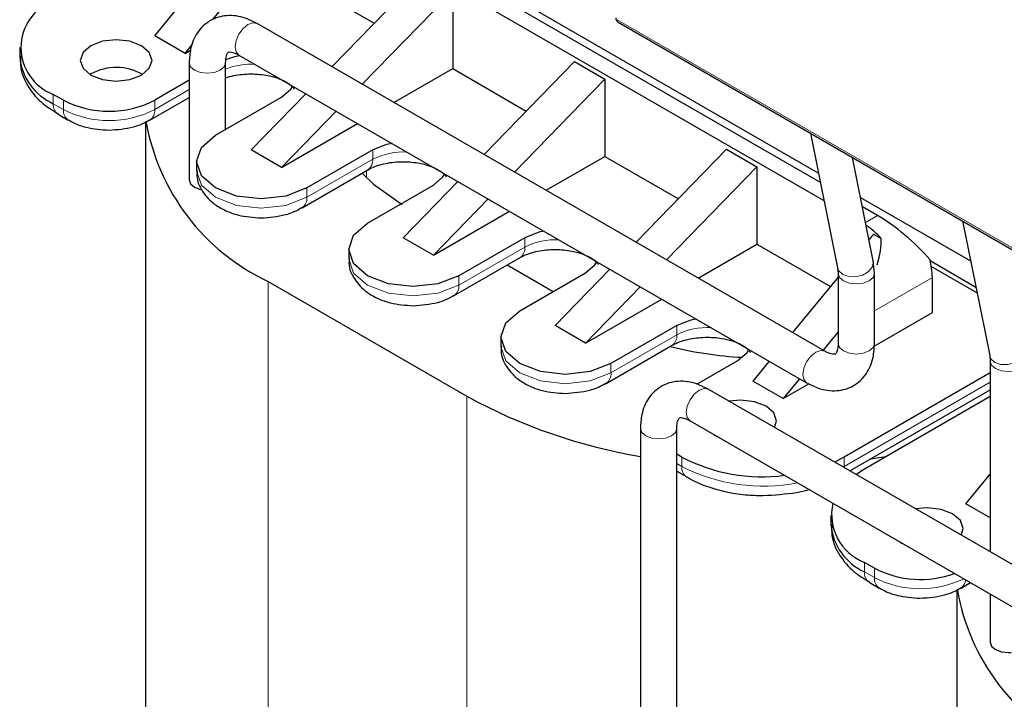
# Model space of a CAD drawing. Header units: millimetres. Extents: x 5 to 418, y 2 to 292.
# Tile 23 of 45: x 258 to 271, y 95 to 104. Entities that reach past the tile are written whole.
import ezdxf

# ---------------------------------------------------------------- set-up
doc = ezdxf.new("R2010")
doc.units = ezdxf.units.MM

msp = doc.modelspace()

# ---------------------------------------------------------------- linework, layer by layer
at = {"color": 7, "linetype": 'Continuous', "lineweight": 25}
for p, q in [((268.7065, 101.8846), (261.8682, 105.8322)), ((260.2291, 104.1516), (261.5287, 105.7343)), ((268.7587, 101.6258), (261.6702, 105.718)), ((262.5753, 105.5384), (268.6804, 102.014)), ((259.4216, 103.9298), (260.1865, 104.8614)), ((263.1551, 104.7954), (261.8937, 103.4983)), ((261.5287, 104.6564), (262.4838, 104.1051)), ((263.5794, 104.5505), (262.3179, 103.2534)), ((263.5794, 104.5505), (263.5794, 103.4726)), ((268.7692, 99.5292), (260.8496, 104.1011)), ((265.8869, 104.1185), (272.1661, 100.4936)), ((259.8458, 103.6849), (259.4216, 103.9298)), ((257.5387, 103.7666), (257.5387, 103.6359)), ((259.8458, 103.6849), (259.9505, 103.8124)), ((259.8458, 103.6849), (259.9213, 103.7285)), ((259.903, 103.5544), (259.903, 101.9213)), ((260.4107, 103.5475), (260.411, 103.5544)), ((260.411, 102.6233), (260.411, 103.5544)), ((260.5956, 103.6611), (268.5152, 99.0892)), ((265.2764, 103.5708), (264.015, 102.2737)), ((265.2764, 103.5708), (265.7007, 103.3259)), ((262.7588, 102.9989), (263.5794, 103.4726)), ((263.5794, 103.4726), (264.6051, 102.8805)), ((258.5306, 103.3991), (258.5171, 103.391)), ((259.903, 103.3097), (259.4216, 103.0318)), ((264.4393, 102.0288), (265.7007, 103.3259)), ((265.7007, 103.3259), (265.7007, 102.248)), ((258.1488, 103.0318), (258.0073, 103.1134)), ((259.3553, 102.7546), (259.903, 103.0708)), ((260.2701, 102.5419), (261.1893, 103.0726)), ((261.5283, 103.1227), (260.7651, 102.3378)), ((261.9526, 102.8778), (261.1893, 102.0929)), ((258.0736, 102.8363), (258.2151, 102.7546)), ((259.295, 102.7278), (259.295, 85.3781)), ((259.3411, 102.7478), (259.3535, 102.7536)), ((261.1893, 102.0929), (262.2507, 102.7056)), ((268.5681, 102.5707), (268.947, 100.692)), ((261.1893, 102.0929), (260.7651, 102.3378)), ((262.4621, 102.3378), (261.5429, 101.8072)), ((266.1363, 101.0491), (267.3977, 102.3462)), ((267.3977, 102.3462), (267.822, 102.1013)), ((264.8801, 101.7743), (265.7007, 102.248)), ((265.7007, 102.248), (266.7264, 101.6559)), ((269.445, 100.7924), (269.1546, 102.2321)), ((260.0065, 102.1746), (260.0065, 102.0439)), ((261.4766, 101.53), (262.3958, 102.0607)), ((266.5606, 100.8042), (267.822, 102.1013)), ((267.822, 102.1013), (267.822, 101.0234)), ((262.3187, 102.0161), (262.3187, 102.0076)), ((262.3914, 101.3173), (263.3106, 101.848)), ((263.6497, 101.8981), (262.8864, 101.1132)), ((263.3106, 100.8683), (264.0739, 101.6531)), ((269.2669, 101.6754), (270.8017, 100.7894)), ((261.4625, 101.5232), (261.4748, 101.529)), ((269.5049, 101.4236), (269.293, 101.546)), ((263.3106, 100.8683), (264.372, 101.481)), ((270.6894, 101.3461), (271.0683, 99.4674)), ((263.3106, 100.8683), (262.8864, 101.1132)), ((264.5834, 101.1132), (263.6642, 100.5826)), ((269.4483, 101.1624), (269.3857, 101.0862)), ((269.4483, 101.1624), (269.5535, 101.1017)), ((262.1278, 100.9499), (262.1278, 100.8193)), ((267.0014, 100.5497), (267.822, 101.0234)), ((267.822, 101.0234), (268.8479, 100.4312)), ((263.5979, 100.3054), (264.5172, 100.8361)), ((264.3377, 100.7325), (264.9793, 100.3621)), ((265.0077, 99.8886), (265.771, 100.6734)), ((268.947, 100.692), (268.9539, 100.6157)), ((269.4619, 100.6157), (269.445, 100.7924)), ((270.8763, 100.4196), (270.2379, 100.7881)), ((270.8912, 100.3456), (270.2541, 100.7134)), ((264.5127, 100.0927), (265.432, 100.6234)), ((268.9539, 100.5603), (268.3201, 99.7885)), ((268.9539, 100.6157), (268.9539, 99.6359)), ((269.4619, 99.6359), (269.4619, 100.6157)), ((270.2686, 100.0682), (270.2686, 100.5581)), ((261.0055, 100.5008), (263.7773, 98.9006)), ((265.432, 99.6437), (266.1952, 100.4285)), ((263.5838, 100.2986), (263.5961, 100.3044)), ((265.432, 99.6437), (266.4934, 100.2564)), ((269.4582, 99.6004), (270.2686, 100.0682)), ((265.432, 99.6437), (265.0077, 99.8886)), ((266.7048, 99.8886), (265.7855, 99.3579)), ((264.2491, 99.7253), (264.2491, 99.5947)), ((268.9539, 99.7987), (268.7443, 99.5435)), ((265.7192, 99.0808), (266.6385, 99.6115)), ((271.0683, 99.4674), (271.0752, 99.3911)), ((266.985, 99.0707), (267.5533, 99.3988)), ((267.9933, 99.3905), (267.7654, 99.113)), ((271.0752, 99.3911), (271.0752, 96.7285)), ((271.0752, 99.2276), (269.0382, 98.0517)), ((265.7051, 99.074), (265.7174, 99.0798)), ((268.1897, 98.8681), (267.7654, 99.113)), ((268.4176, 99.1456), (268.1897, 98.8681)), ((268.1897, 98.8681), (268.5473, 99.0746)), ((273.5776, 95.284), (267.1429, 98.9986)), ((269.1176, 97.8586), (271.0752, 98.9888)), ((269.3211, 97.8884), (271.0752, 98.9011)), ((266.8889, 98.5587), (273.3236, 94.844)), ((266.1962, 98.452), (266.1962, 81.9252)), ((266.7042, 81.9252), (266.7042, 98.452)), ((266.7755, 98.0517), (266.7042, 98.0928)), ((269.4084, 98.0265), (269.6212, 98.0617)), ((269.0382, 98.0517), (268.9035, 97.9822)), ((266.7042, 97.8539), (266.8418, 97.7745)), ((269.2007, 97.8106), (269.3211, 97.8884)), ((270.7353, 97.3986), (271.0752, 97.8126)), ((271.0752, 97.2023), (270.7353, 97.3986)), ((268.8524, 97.2353), (268.8524, 97.1046)), ((269.4625, 96.5005), (269.3211, 96.5822)), ((269.3873, 96.305), (269.5288, 96.2234)), ((270.669, 96.2234), (270.8016, 96.2999)), ((270.6087, 96.1966), (270.6087, 78.8468)), ((270.6548, 96.2165), (270.6672, 96.2223)), ((271.0752, 96.1419), (271.0752, 95.4717))]:
    msp.add_line(p, q, dxfattribs=at)
at = {"color": 7, "linetype": 'Continuous', "lineweight": 18}
for p, q in [((265.8704, 104.1551), (272.1495, 100.5303)), ((259.903, 103.179), (259.4216, 102.9011)), ((258.0073, 102.9828), (258.0073, 103.1134)), ((258.1488, 102.9011), (258.1488, 103.0318)), ((259.4216, 102.9011), (259.4216, 103.0318)), ((258.0073, 102.9828), (258.1488, 102.9011)), ((262.4621, 102.3378), (262.4621, 102.2072)), ((262.4621, 102.2072), (261.5429, 101.6765)), ((262.3773, 101.9476), (262.3773, 102.05)), ((261.5429, 101.6765), (261.5429, 101.8072)), ((269.3372, 101.3268), (269.5049, 101.4236)), ((264.5834, 101.1132), (264.5834, 100.9826)), ((264.5834, 100.9826), (263.6642, 100.4519)), ((263.6642, 100.4519), (263.6642, 100.5826)), ((270.2686, 100.5581), (269.4619, 100.0925)), ((261.0055, 100.5008), (261.0055, 82.9941)), ((266.7048, 99.8886), (266.7048, 99.758)), ((266.7048, 99.758), (265.7855, 99.2273)), ((265.7855, 99.2273), (265.7855, 99.3579)), ((269.0382, 97.921), (271.0752, 99.097)), ((263.7773, 98.9006), (263.7773, 81.394)), ((266.7042, 97.9622), (266.7755, 97.921)), ((266.7755, 97.921), (266.7755, 98.0517)), ((269.0378, 97.9047), (269.0382, 97.921)), ((269.0382, 97.921), (269.0382, 98.0517)), ((269.3211, 96.4515), (269.3211, 96.5822)), ((269.3211, 96.4515), (269.4625, 96.3699)), ((269.4625, 96.3699), (269.4625, 96.5005))]:
    msp.add_line(p, q, dxfattribs=at)
at = {"color": 7, "linetype": 'Continuous', "lineweight": 18, "flags": 128}
for points in [[(260.8496, 104.1011), (260.7914, 104.1124), (260.7226, 104.0885), (260.6539, 104.033), (260.5956, 103.9544), (260.5567, 103.8647), (260.543, 103.7774)], [(260.543, 103.7774), (260.5567, 103.7059), (260.5956, 103.6611), (260.5956, 103.6611)], [(259.903, 103.5544), (259.9223, 103.4983), (259.9773, 103.4507)], [(259.9773, 103.4507), (260.0598, 103.4189), (260.157, 103.4078), (260.2542, 103.4189), (260.3366, 103.4507), (260.3916, 103.4983), (260.4107, 103.5475)], [(260.0065, 102.0439), (260.075, 101.8451), (260.2701, 101.6765), (260.5621, 101.5639), (260.9065, 101.5243), (261.2509, 101.5639), (261.5429, 101.6765)], [(262.1278, 100.8193), (262.1963, 100.6205), (262.3914, 100.4519), (262.6834, 100.3393), (263.0278, 100.2997), (263.3722, 100.3393), (263.6642, 100.4519)], [(268.947, 100.692), (268.9648, 100.649), (269.0202, 100.5984)], [(269.0202, 100.5984), (269.1023, 100.5696), (269.1987, 100.5672), (269.2946, 100.5914), (269.3756, 100.6385), (269.4292, 100.7015), (269.4473, 100.7706), (269.445, 100.7924)], [(268.9539, 100.6135), (268.9733, 100.5596), (269.0283, 100.512)], [(269.0283, 100.512), (269.1107, 100.4802), (269.2079, 100.4691), (269.3051, 100.4802), (269.3875, 100.512), (269.4426, 100.5596), (269.4619, 100.6157), (269.4619, 100.6158)], [(264.2491, 99.5947), (264.3176, 99.3959), (264.5127, 99.2273), (264.8047, 99.1147), (265.1491, 99.0751), (265.4935, 99.1147), (265.7855, 99.2273)], [(268.9539, 99.6359), (268.9733, 99.5797), (269.0283, 99.5322)], [(269.0283, 99.5322), (269.1107, 99.5004), (269.2079, 99.4892), (269.3051, 99.5004), (269.3875, 99.5322), (269.4426, 99.5797), (269.4619, 99.6359)], [(268.7692, 99.5292), (268.711, 99.5405), (268.6422, 99.5166), (268.5735, 99.4611), (268.5152, 99.3825), (268.4763, 99.2928), (268.4626, 99.2055)], [(271.0683, 99.4674), (271.0862, 99.4244), (271.1415, 99.3738)], [(271.1415, 99.3738), (271.2236, 99.345), (271.32, 99.3426), (271.416, 99.3668), (271.4969, 99.4139), (271.5505, 99.4769), (271.5686, 99.546), (271.5663, 99.5678)], [(271.0753, 99.3889), (271.0946, 99.335), (271.1496, 99.2874)], [(271.1496, 99.2874), (271.232, 99.2556), (271.3292, 99.2445), (271.4264, 99.2556), (271.5088, 99.2874), (271.5639, 99.335), (271.5832, 99.3911), (271.5832, 99.3912)], [(268.4626, 99.2055), (268.4763, 99.134), (268.5152, 99.0892), (268.5153, 99.0892)], [(267.1429, 98.9986), (267.0846, 99.0099), (267.0159, 98.986), (266.9472, 98.9306), (266.8889, 98.852), (266.85, 98.7622), (266.8363, 98.6749), (266.85, 98.6035), (266.8889, 98.5587), (266.8889, 98.5587)], [(266.1962, 98.4519), (266.2155, 98.3958), (266.2706, 98.3483), (266.353, 98.3165), (266.4502, 98.3053), (266.5474, 98.3165), (266.6298, 98.3483)], [(266.6298, 98.3483), (266.6849, 98.3958), (266.7042, 98.452), (266.7042, 98.4543)]]:
    msp.add_lwpolyline(points, dxfattribs=at)
at = {"color": 7, "linetype": 'Continuous', "lineweight": 25, "flags": 128}
for points in [[(258.5306, 103.791), (258.4222, 103.6974), (258.3842, 103.5869), (258.4222, 103.4765), (258.5306, 103.3828), (258.6928, 103.3203), (258.8842, 103.2983), (259.0755, 103.3203), (259.2377, 103.3828), (259.3461, 103.4765), (259.3842, 103.5869), (259.3461, 103.6974), (259.2377, 103.791), (259.0755, 103.8536), (258.8842, 103.8756), (258.6928, 103.8536), (258.5306, 103.791)], [(260.6109, 103.6523), (260.5355, 103.6375), (260.4095, 103.5965)], [(261.1893, 103.0726), (261.3194, 103.185), (261.3449, 103.2285)], [(261.5429, 101.8072), (261.2509, 101.6945), (260.9065, 101.655), (260.5621, 101.6945), (260.2701, 101.8072), (260.075, 101.9757), (260.0065, 102.1746), (260.075, 102.3734), (260.2701, 102.5419)], [(262.7323, 102.4277), (262.6568, 102.4129), (262.4621, 102.3378)], [(262.3958, 102.0607), (262.3958, 102.0607), (262.4002, 102.0633)], [(259.903, 101.9213), (259.9223, 101.8652), (259.9773, 101.8176), (260.0598, 101.7859), (260.0821, 101.7812)], [(262.3187, 102.0076), (262.4743, 101.8584), (262.8722, 101.5784)], [(263.3106, 101.848), (263.4407, 101.9604), (263.4663, 102.0039)], [(263.6642, 100.5826), (263.3722, 100.4699), (263.0278, 100.4304), (262.6834, 100.4699), (262.3914, 100.5826), (262.1963, 100.7511), (262.1278, 100.9499), (262.1963, 101.1488), (262.3914, 101.3173)], [(264.8536, 101.2031), (264.7781, 101.1883), (264.5834, 101.1132)], [(264.5172, 100.8361), (264.5172, 100.8361), (264.5215, 100.8387)], [(265.432, 100.6234), (265.562, 100.7358), (265.5876, 100.7793)], [(265.7855, 99.3579), (265.4935, 99.2453), (265.1491, 99.2058), (264.8047, 99.2453), (264.5127, 99.3579), (264.3176, 99.5265), (264.2491, 99.7253), (264.3176, 99.9242), (264.5127, 100.0927)], [(266.9749, 99.9784), (266.8994, 99.9637), (266.7048, 99.8886)], [(266.6385, 99.6115), (266.6385, 99.6115), (266.6428, 99.6141)], [(267.5533, 99.3988), (267.6834, 99.5111), (267.7089, 99.5547)], [(268.0686, 98.4642), (268.0957, 98.5579), (268.0577, 98.6683), (267.9493, 98.762), (267.7871, 98.8245), (267.5957, 98.8465), (267.4334, 98.8309)], [(267.2188, 98.3682), (267.2422, 98.3538), (267.2672, 98.3403)], [(270.6708, 96.962), (270.6979, 97.0557), (270.6598, 97.1661), (270.5514, 97.2598), (270.3892, 97.3223), (270.1979, 97.3443), (270.0356, 97.3287)], [(269.821, 96.866), (269.8443, 96.8516), (269.8693, 96.8381)], [(271.0752, 95.4717), (271.0946, 95.4156), (271.1496, 95.368), (271.232, 95.3362), (271.3292, 95.3251), (271.3685, 95.3268)]]:
    msp.add_lwpolyline(points, dxfattribs=at)
at = {"color": 7, "linetype": 'Continuous', "lineweight": 25}
for centre, radius, start, end in [((258.2552, 103.7666), 0.6986, 110.78342, 249.21658), ((258.3395, 103.7158), 0.8047, 185.6948, 245.62534), ((258.8836, 102.7424), 0.7456, 60.45053, 118.25641), ((258.7852, 104.26), 1.3833, 242.60967, 297.39033), ((262.2989, 103.2546), 3.0424, 189.74292, 244.84072), ((268.7721, 100.4273), 1.0322, 40.79345, 56.24799), ((269.313, 100.5482), 0.9556, 0.59619, 15.73941), ((267.8702, 104.5693), 5.1307, 255.79149, 267.20578), ((267.4604, 105.6075), 7.6516, 241.22678, 260.49007), ((267.8915, 100.1794), 2.4027, 242.32154, 277.55071), ((269.5825, 97.2519), 0.719, 167.40225, 248.67241), ((269.6532, 97.1845), 0.8047, 185.6948, 245.62534), ((270.103, 97.7387), 1.3941, 242.64799, 289.96361), ((273.6126, 96.7233), 3.0424, 189.74292, 244.84072)]:
    msp.add_arc(centre, radius, start, end, dxfattribs=at)
at = {"color": 7, "linetype": 'Continuous', "lineweight": 18}
for centre, radius, start, end in [((265.9084, 104.1503), 0.0384, 172.74417, 235.94365), ((260.7619, 102.582), 0.9516, 86.52337, 111.64119), ((258.1641, 102.9655), 0.1578, 173.70115, 234.98667), ((258.305, 102.8837), 0.1572, 173.63406, 235.72409), ((258.7852, 104.1294), 1.3833, 242.60967, 297.39033), ((259.2655, 102.8837), 0.157, 304.06107, 6.38534), ((262.2998, 102.1918), 0.163, 307.97954, 5.41867), ((262.8819, 101.3937), 0.9154, 86.30279, 117.29532), ((261.3869, 101.6591), 0.157, 304.06107, 6.38534), ((265.0032, 100.1691), 0.9154, 86.30279, 117.29532), ((264.4212, 100.9672), 0.163, 307.97954, 5.41867), ((263.5082, 100.4345), 0.157, 304.06107, 6.38534), ((267.1245, 98.9445), 0.9154, 86.30279, 117.29532), ((266.5425, 99.7426), 0.163, 307.97954, 5.41867), ((265.6295, 99.2098), 0.157, 304.06107, 6.38534), ((266.9312, 97.9035), 0.1567, 173.58215, 236.30067), ((267.9075, 100.1136), 2.4675, 242.69141, 281.22748), ((269.4779, 96.4342), 0.1578, 173.70115, 234.98667), ((269.6187, 96.3524), 0.1572, 173.63406, 235.72409), ((270.1003, 97.6056), 1.3907, 242.69856, 295.87476), ((270.5866, 96.3454), 0.1471, 303.20047, 357.54984)]:
    msp.add_arc(centre, radius, start, end, dxfattribs=at)
at = {"color": 7, "linetype": 'Continuous', "lineweight": 25}
for centre, major_axis, ratio, start_param, end_param in [((269.8095, 100.9463), (0.6282, -0.5581), 0.2415771, 1.0629477, 2.276173), ((268.389, 100.1262), (1.0613, 1.2125), 0.398878, 5.5397235, 5.9109715)]:
    msp.add_ellipse(centre, major_axis=major_axis, ratio=ratio, start_param=start_param, end_param=end_param, dxfattribs=at)
for points, knots in [([(260.8496, 104.1011), (260.7966, 104.128), (260.6604, 104.1971), (260.4332, 104.2288), (260.186, 104.1585), (260.0049, 103.9845), (259.9157, 103.7709), (259.9068, 103.6197), (259.903, 103.5544)], [0, 0, 0, 0, 0.1240245, 0.3182472, 0.4966934, 0.6841912, 0.8636217, 1, 1, 1, 1]), ([(265.8528, 104.1796), (265.8532, 104.1739), (265.8541, 104.162), (265.8611, 104.1446), (265.8718, 104.129), (265.8819, 104.122), (265.8869, 104.1185)], [0, 0, 0, 0, 0.2304008, 0.4782323, 0.7374591, 1, 1, 1, 1]), ([(260.411, 103.5544), (260.4125, 103.5817), (260.4162, 103.6477), (260.4439, 103.6994), (260.449, 103.6994), (260.4658, 103.7107), (260.5449, 103.6892), (260.5876, 103.6656), (260.5956, 103.6611)], [0, 0, 0, 0, 0.1290019, 0.3117807, 0.5170102, 0.7799727, 0.9582148, 1, 1, 1, 1]), ([(257.5525, 103.6476), (257.5498, 103.5929), (257.5422, 103.4396), (257.6555, 103.2048), (257.8364, 102.9869), (258.0043, 102.8854), (258.0789, 102.8403)], [0, 0, 0, 0, 0.16604225, 0.46529854, 0.76248211, 1, 1, 1, 1]), ([(260.411, 103.3446), (260.4481, 103.3553), (260.5549, 103.3863), (260.763, 103.4056), (260.9556, 103.3873), (261.0976, 103.3536), (261.1976, 103.3178), (261.2848, 103.2702), (261.3407, 103.2244), (261.3647, 103.1897), (261.3647, 103.1874), (261.3647, 103.1862)], [0, 0, 0, 0, 0.0918705, 0.2645408, 0.4317054, 0.4970784, 0.5984337, 0.6963544, 0.7941392, 0.8941244, 1, 1, 1, 1]), ([(258.2184, 102.7579), (258.2427, 102.7429), (258.3174, 102.6969), (258.5048, 102.6346), (258.6775, 102.6217), (258.7852, 102.6137)], [0, 0, 0, 0, 0.1540766, 0.472609, 1, 1, 1, 1]), ([(258.7852, 102.6137), (258.9013, 102.6227), (259.0622, 102.6351), (259.2482, 102.697), (259.3171, 102.7383), (259.3511, 102.7587)], [0, 0, 0, 0, 0.56807347, 0.78674071, 1, 1, 1, 1]), ([(260.0159, 102.0467), (260.0131, 102.0247), (260.0005, 101.9242), (260.0831, 101.7461), (260.2332, 101.587), (260.4116, 101.4855), (260.6247, 101.4085), (260.7983, 101.3965), (260.9065, 101.3891)], [0, 0, 0, 0, 0.0560843, 0.2567454, 0.4683384, 0.6124006, 0.7583512, 1, 1, 1, 1]), ([(262.4013, 102.0612), (262.4092, 102.0665), (262.4401, 102.0873), (262.5259, 102.1203), (262.6757, 102.1607), (262.884, 102.1813), (263.077, 102.1627), (263.2189, 102.129), (263.319, 102.0932), (263.4062, 102.0456), (263.4621, 101.9998), (263.486, 101.9651), (263.486, 101.9628), (263.486, 101.9616)], [0, 0, 0, 0, 0.0299329, 0.1163128, 0.1997761, 0.3519294, 0.4992312, 0.5568365, 0.6461485, 0.7324341, 0.8186, 0.9067048, 1, 1, 1, 1]), ([(260.9065, 101.3891), (261.0226, 101.3981), (261.1835, 101.4105), (261.3695, 101.4724), (261.4384, 101.5137), (261.4724, 101.5341)], [0, 0, 0, 0, 0.5680735, 0.7867407, 1, 1, 1, 1]), ([(264.5226, 100.8366), (264.5305, 100.8419), (264.5614, 100.8627), (264.6473, 100.8957), (264.797, 100.9361), (265.0053, 100.9567), (265.1983, 100.9381), (265.3402, 100.9044), (265.4403, 100.8686), (265.5275, 100.821), (265.5834, 100.7751), (265.6073, 100.7405), (265.6073, 100.7381), (265.6073, 100.7369)], [0, 0, 0, 0, 0.0299329, 0.1163128, 0.1997761, 0.3519294, 0.4992312, 0.5568365, 0.6461485, 0.7324341, 0.8186, 0.9067048, 1, 1, 1, 1]), ([(262.1372, 100.8221), (262.1344, 100.8001), (262.1218, 100.6996), (262.2044, 100.5215), (262.3545, 100.3624), (262.533, 100.2609), (262.7461, 100.1839), (262.9196, 100.1719), (263.0278, 100.1645)], [0, 0, 0, 0, 0.0560843, 0.2567454, 0.4683384, 0.6124006, 0.7583512, 1, 1, 1, 1]), ([(263.0278, 100.1645), (263.1439, 100.1735), (263.3048, 100.1859), (263.4908, 100.2477), (263.5597, 100.2891), (263.5937, 100.3095)], [0, 0, 0, 0, 0.5680735, 0.7867407, 1, 1, 1, 1]), ([(266.6439, 99.612), (266.6519, 99.6173), (266.6827, 99.6381), (266.7686, 99.6711), (266.9184, 99.7114), (267.1267, 99.7321), (267.3196, 99.7135), (267.4615, 99.6798), (267.5616, 99.644), (267.6488, 99.5964), (267.7047, 99.5505), (267.7287, 99.5159), (267.7287, 99.5135), (267.7287, 99.5123)], [0, 0, 0, 0, 0.0299329, 0.1163128, 0.1997761, 0.3519294, 0.4992312, 0.5568365, 0.6461485, 0.7324341, 0.8186, 0.9067048, 1, 1, 1, 1]), ([(264.2585, 99.5975), (264.2557, 99.5755), (264.2431, 99.475), (264.3257, 99.2969), (264.4758, 99.1378), (264.6543, 99.0363), (264.8674, 98.9592), (265.0409, 98.9473), (265.1491, 98.9399)], [0, 0, 0, 0, 0.0560843, 0.2567454, 0.4683384, 0.6124006, 0.7583512, 1, 1, 1, 1]), ([(268.5152, 99.0892), (268.5683, 99.0623), (268.7045, 98.9932), (268.9316, 98.9614), (269.1789, 99.0317), (269.3599, 99.2058), (269.4492, 99.4194), (269.4581, 99.5706), (269.4619, 99.6359)], [0, 0, 0, 0, 0.1240245, 0.3182472, 0.4966934, 0.6841912, 0.8636217, 1, 1, 1, 1]), ([(268.9539, 99.6359), (268.9524, 99.6086), (268.9487, 99.5426), (268.921, 99.4909), (268.9159, 99.4908), (268.8991, 99.4796), (268.8199, 99.501), (268.7773, 99.5247), (268.7692, 99.5292)], [0, 0, 0, 0, 0.1290019, 0.3117807, 0.5170102, 0.7799727, 0.9582148, 1, 1, 1, 1]), ([(265.1491, 98.9399), (265.2653, 98.9488), (265.4261, 98.9613), (265.6122, 99.0231), (265.681, 99.0645), (265.715, 99.0849)], [0, 0, 0, 0, 0.5680735, 0.7867407, 1, 1, 1, 1]), ([(267.1429, 98.9986), (267.0898, 99.0255), (266.9537, 99.0946), (266.7265, 99.1264), (266.4792, 99.0561), (266.2982, 98.8821), (266.209, 98.6684), (266.2001, 98.5173), (266.1962, 98.452)], [0, 0, 0, 0, 0.1240245, 0.3182472, 0.4966934, 0.6841912, 0.8636217, 1, 1, 1, 1]), ([(266.7042, 98.452), (266.7057, 98.4793), (266.7095, 98.5453), (266.7371, 98.5969), (266.7422, 98.597), (266.759, 98.6082), (266.8382, 98.5868), (266.8808, 98.5631), (266.8889, 98.5587)], [0, 0, 0, 0, 0.12900194, 0.3117807, 0.51701015, 0.77997273, 0.95821483, 1, 1, 1, 1]), ([(266.847, 97.7786), (266.8656, 97.7656), (266.953, 97.7046), (267.1362, 97.6372), (267.3898, 97.564), (267.646, 97.5227), (267.825, 97.5176), (267.9068, 97.5152)], [0, 0, 0, 0, 0.0689275, 0.3233723, 0.5374688, 0.7886588, 1, 1, 1, 1]), ([(267.9068, 97.5152), (268.0638, 97.5249), (268.281, 97.5382), (268.4925, 97.5808), (268.547, 97.6001), (268.5485, 97.6006)], [0, 0, 0, 0, 0.7170037, 0.9922884, 1, 1, 1, 1]), ([(268.8662, 97.1163), (268.8635, 97.0616), (268.8559, 96.9083), (268.9692, 96.6735), (269.1501, 96.4557), (269.318, 96.3541), (269.3926, 96.3091)], [0, 0, 0, 0, 0.1660422, 0.4652985, 0.7624821, 1, 1, 1, 1]), ([(269.5321, 96.2266), (269.5564, 96.2116), (269.6311, 96.1656), (269.8185, 96.1033), (269.9912, 96.0904), (270.0989, 96.0824)], [0, 0, 0, 0, 0.1540766, 0.47260901, 1, 1, 1, 1]), ([(270.0989, 96.0824), (270.215, 96.0914), (270.3759, 96.1039), (270.5619, 96.1657), (270.6308, 96.207), (270.6648, 96.2274)], [0, 0, 0, 0, 0.5680735, 0.7867407, 1, 1, 1, 1])]:
    msp.add_open_spline(points, degree=3, knots=knots, dxfattribs=at)

doc.saveas('drawing.dxf')
